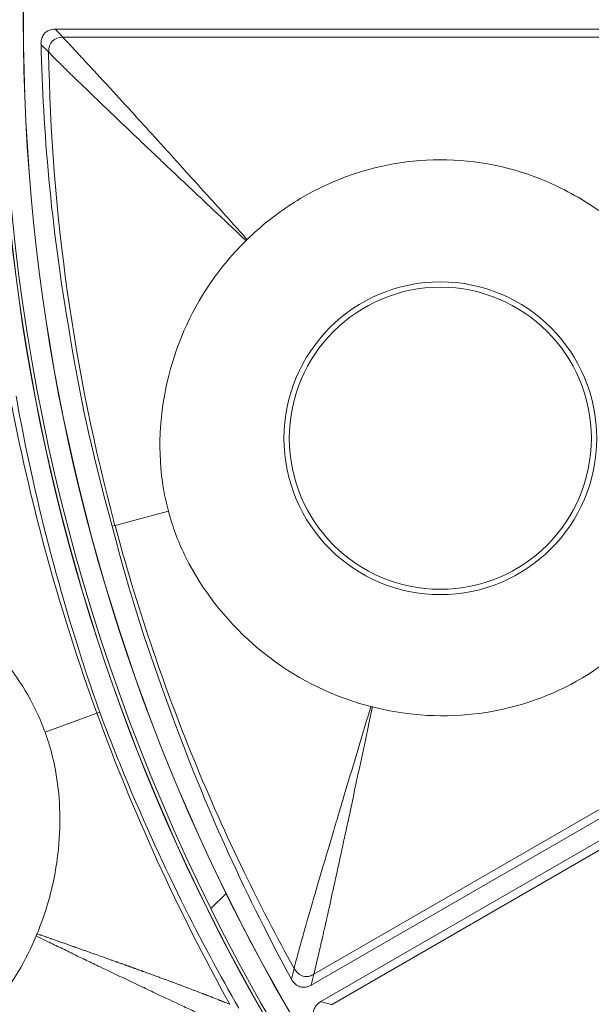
# Model space of a CAD drawing. Header units: inches. Extents: x -2.8 to 15.2, y -6.6 to 17.6.
# Tile 14 of 83: x 9.353 to 10.024, y -4.254 to -3.097. Entities that reach past the tile are written whole.
import ezdxf

# ---------------------------------------------------------------- set-up
doc = ezdxf.new("R2010")
doc.units = ezdxf.units.IN
doc.header["$MEASUREMENT"] = 0
doc.layers.add('Visible (ANSI)', color=7, linetype='Continuous', lineweight=18)
doc.layers.add('Visible Narrow (ANSI)', color=7, linetype='Continuous', lineweight=18)

msp = doc.modelspace()

# ---------------------------------------------------------------- linework, layer by layer
at = {"layer": 'Visible (ANSI)'}
for p, q in [((10.1674, -3.1084), (9.3944, -3.1084)), ((10.3647, -3.8445), (9.6952, -4.2311)), ((10.3759, -3.864), (9.7064, -4.2505)), ((9.5955, -4.1231), (9.5772, -4.1413))]:
    msp.add_line(p, q, dxfattribs=at)
for centre, radius in [((11.6816, -3.0972), 3.5453), ((11.6816, -3.0972), 3.542), ((11.6816, -3.0972), 3.2835), ((11.6816, -3.0972), 3.2386), ((11.6816, -3.0972), 3.2359), ((11.6816, -3.0972), 3.2028), ((11.6816, -3.0972), 3.2025), ((11.6816, -3.0972), 2.3526), ((11.6816, -3.0972), 2.3524), ((11.6816, -3.0972), 2.3248), ((11.6816, -3.0972), 2.3246), ((9.8468, -3.5888), 0.1774)]:
    msp.add_circle(centre, radius, dxfattribs=at)
for start, end in [(153.61, 206.39), (206.39, 220.2897)]:
    msp.add_arc((11.6816, -3.0972), 2.3492, start, end, dxfattribs=at)
for points, knots in [([(9.3777, -3.1262), (9.3776, -3.1247), (9.3777, -3.1231), (9.3782, -3.1201), (9.3786, -3.1186), (9.38, -3.1156), (9.381, -3.1141), (9.3837, -3.1114), (9.3853, -3.1104), (9.3894, -3.1088), (9.3919, -3.1084), (9.3944, -3.1084)], [-0.07102525, -0.07102525, -0.07102525, -0.07102525, -0.05905809, -0.05905809, -0.04761269, -0.04761269, -0.03359959, -0.03359959, -0.01886593, -0.01886593, 0, 0, 0, 0]), ([(9.4612, -3.6921), (9.4332, -3.5891), (9.4252, -3.5465), (9.388, -3.3308), (9.3806, -3.2294), (9.3777, -3.1262)], [-1.592975, -1.592975, -1.592975, -1.592975, -1.134329, -1.134329, -0.299234, -0.299234, -0.299234, -0.299234]), ([(10.0329, -3.3214), (10.011, -3.3059), (9.9895, -3.2948), (9.9314, -3.2703), (9.8893, -3.2616), (9.8032, -3.2616), (9.7634, -3.2707), (9.7191, -3.2883), (9.7094, -3.2927), (9.6808, -3.3074), (9.6627, -3.3191), (9.6369, -3.3396), (9.6282, -3.3472), (9.6199, -3.3554)], [0.65832, 0.65832, 0.65832, 0.65832, 0.923924, 0.923924, 1.474283, 1.474283, 2.034449, 2.034449, 2.195295, 2.195295, 2.519827, 2.519827, 2.693161, 2.693161, 2.693161, 2.693161]), ([(9.6185, -3.3567), (9.5997, -3.3751), (9.5858, -3.3931), (9.5523, -3.4424), (9.5354, -3.4816), (9.5172, -3.5609), (9.514, -3.6044), (9.5231, -3.6574), (9.5251, -3.6661), (9.5273, -3.6744)], [0.766434, 0.766434, 0.766434, 0.766434, 1.082655, 1.082655, 1.854629, 1.854629, 2.574472, 2.574472, 2.712146, 2.712146, 2.712146, 2.712146]), ([(9.3484, -3.5395), (9.364, -3.6261), (9.3858, -3.7243), (9.4301, -3.8623), (9.4342, -3.8753), (9.4466, -3.9106)], [-13.567321, -13.567321, -13.567321, -13.567321, -4.529822, -4.529822, -3.431157, -3.431157, -3.431157, -3.431157]), ([(9.5273, -3.6744), (9.5276, -3.6757), (9.528, -3.6769), (9.5333, -3.6958), (9.5398, -3.7126), (9.5661, -3.7655), (9.593, -3.801), (9.6608, -3.8604), (9.6996, -3.8829), (9.7494, -3.8996), (9.7573, -3.9019), (9.7652, -3.904)], [0.640134, 0.640134, 0.640134, 0.640134, 0.65681, 0.65681, 0.886695, 0.886695, 1.403125, 1.403125, 1.906514, 1.906514, 1.998562, 1.998562, 1.998562, 1.998562]), ([(9.6718, -4.224), (9.6209, -4.1298), (9.5743, -4.0331), (9.4981, -3.8217), (9.4848, -3.7813), (9.4612, -3.6921)], [-7.616264, -7.616264, -7.616264, -7.616264, -4.762978, -4.762978, -3.300772, -3.300772, -3.300772, -3.300772]), ([(9.767, -3.9044), (9.7803, -3.9078), (9.7938, -3.9104), (9.8498, -3.9176), (9.8931, -3.9147), (9.9751, -3.8927), (10.0128, -3.874), (10.0782, -3.8232), (10.1052, -3.7923), (10.1311, -3.7485), (10.1365, -3.7385), (10.1417, -3.7273)], [0.753117, 0.753117, 0.753117, 0.753117, 0.903371, 0.903371, 1.377009, 1.377009, 1.842892, 1.842892, 2.29232, 2.29232, 2.404864, 2.404864, 2.404864, 2.404864]), ([(9.3824, -3.934), (9.381, -3.9304), (9.3781, -3.9222), (9.3664, -3.897), (9.3583, -3.883), (9.3435, -3.8614), (9.3373, -3.8533), (9.31, -3.8205), (9.2814, -3.7932), (9.2368, -3.7661), (9.2298, -3.7621), (9.2229, -3.7586)], [0.4840466, 0.4840466, 0.4840466, 0.4840466, 0.5090512, 0.5090512, 0.5438831, 0.5438831, 0.5658065, 0.5658065, 0.6361829, 0.6361829, 0.6497439, 0.6497439, 0.6497439, 0.6497439]), ([(9.7652, -3.904), (9.7656, -3.9041), (9.7661, -3.9042), (9.7667, -3.9043), (9.7668, -3.9044), (9.767, -3.9044)], [0.379679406, 0.379679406, 0.379679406, 0.379679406, 0.381845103, 0.381845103, 0.382696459, 0.382696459, 0.382696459, 0.382696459]), ([(9.4466, -3.9106), (9.4583, -3.9418), (9.4644, -3.9567), (9.5197, -4.0924), (9.5662, -4.1817), (9.61, -4.2581)], [-0.8944756, -0.8944756, -0.8944756, -0.8944756, -0.8113355, -0.8113355, -0.1875168, -0.1875168, -0.1875168, -0.1875168]), ([(9.373, -4.1709), (9.3784, -4.1579), (9.3826, -4.1457), (9.3919, -4.114), (9.396, -4.0926), (9.4012, -4.0387), (9.4, -4.0072), (9.3927, -3.9684), (9.3903, -3.9585), (9.3857, -3.9433), (9.384, -3.9384), (9.3824, -3.934)], [0.6303659, 0.6303659, 0.6303659, 0.6303659, 0.6905709, 0.6905709, 0.8060698, 0.8060698, 0.9785377, 0.9785377, 1.040405, 1.040405, 1.0737627, 1.0737627, 1.0737627, 1.0737627]), ([(9.1835, -4.3547), (9.2156, -4.3433), (9.2456, -4.3268), (9.304, -4.2807), (9.3306, -4.25), (9.3589, -4.202), (9.366, -4.1879), (9.3719, -4.1734)], [1.806006, 1.806006, 1.806006, 1.806006, 2.33096, 2.33096, 2.944596, 2.944596, 3.181959, 3.181959, 3.181959, 3.181959]), ([(9.3719, -4.1734), (9.3723, -4.1726), (9.3726, -4.1718), (9.3729, -4.171), (9.373, -4.171), (9.373, -4.1709)], [0.24237317, 0.24237317, 0.24237317, 0.24237317, 0.25467927, 0.25467927, 0.25554572, 0.25554572, 0.25554572, 0.25554572]), ([(9.6952, -4.2311), (9.6939, -4.2318), (9.6926, -4.2324), (9.69, -4.2333), (9.6886, -4.2336), (9.6854, -4.2338), (9.6836, -4.2336), (9.68, -4.2325), (9.6783, -4.2315), (9.6747, -4.2285), (9.6731, -4.2263), (9.6718, -4.224)], [-0.07105793, -0.07105793, -0.07105793, -0.07105793, -0.06008678, -0.06008678, -0.04957198, -0.04957198, -0.03558379, -0.03558379, -0.02036833, -0.02036833, 0, 0, 0, 0]), ([(9.7009, -4.2743), (9.7, -4.273), (9.6993, -4.2716), (9.6983, -4.2687), (9.6979, -4.2672), (9.6976, -4.2639), (9.6977, -4.2621), (9.6987, -4.2585), (9.6996, -4.2568), (9.7023, -4.2533), (9.7043, -4.2518), (9.7064, -4.2505)], [-0.07102525, -0.07102525, -0.07102525, -0.07102525, -0.05905809, -0.05905809, -0.04761269, -0.04761269, -0.03359959, -0.03359959, -0.01886593, -0.01886593, 0, 0, 0, 0])]:
    msp.add_open_spline(points, degree=3, knots=knots, dxfattribs=at)
msp.add_open_spline([(9.6199, -3.3554), (9.6194, -3.3558), (9.619, -3.3562), (9.6185, -3.3567)], degree=3, dxfattribs=at)
at = {"layer": 'Visible Narrow (ANSI)'}
for p, q in [((10.161, -3.1178), (9.4034, -3.1178)), ((9.5273, -3.6744), (9.4646, -3.6912)), ((9.4612, -3.6921), (9.4646, -3.6912)), ((10.3544, -3.8396), (9.6983, -4.2184)), ((10.3751, -3.8754), (9.7189, -4.2542)), ((9.3824, -3.934), (9.4434, -3.9118)), ((9.4434, -3.9118), (9.4466, -3.9106))]:
    msp.add_line(p, q, dxfattribs=at)
msp.add_circle((9.8468, -3.5888), 0.1837, dxfattribs=at)
for centre, major_axis, ratio, start_param, end_param in [((10.5472, -3.2517), (-0.2202, 1.6165), 0.705125, 1.403307, 1.749088), ((10.5338, -3.4101), (-0.444, 1.6286), 0.706246, 1.464841, 1.687943), ((10.6012, -3.5953), (-0.7067, 1.5329), 0.706247, 1.45365, 1.676751)]:
    msp.add_ellipse(centre, major_axis=major_axis, ratio=ratio, start_param=start_param, end_param=end_param, dxfattribs=at)
for points in [[(9.3944, -3.1084), (9.3974, -3.1115), (9.4004, -3.1147), (9.4034, -3.1178)], [(9.4034, -3.1178), (9.3927, -3.1178), (9.3865, -3.1242), (9.3867, -3.1354)], [(9.3867, -3.1354), (9.3837, -3.1323), (9.3807, -3.1293), (9.3777, -3.1262)], [(9.675, -4.2116), (9.674, -4.2157), (9.6729, -4.2198), (9.6718, -4.224)], [(9.6952, -4.2311), (9.6962, -4.2269), (9.6972, -4.2226), (9.6983, -4.2184)], [(9.7064, -4.2505), (9.7106, -4.2517), (9.7148, -4.253), (9.7189, -4.2542)]]:
    msp.add_open_spline(points, degree=3, dxfattribs=at)
for points, knots in [([(9.4034, -3.1178), (9.4044, -3.1189), (9.4055, -3.12), (9.4065, -3.1211), (9.4076, -3.1223), (9.4087, -3.1234), (9.4098, -3.1246), (9.4109, -3.1258), (9.412, -3.127), (9.4131, -3.1282), (9.4152, -3.1305), (9.4175, -3.1329), (9.4198, -3.1355), (9.422, -3.1379), (9.4243, -3.1404), (9.4267, -3.1429), (9.4311, -3.1477), (9.4358, -3.1528), (9.4408, -3.1582), (9.4454, -3.1632), (9.4502, -3.1684), (9.4553, -3.1738), (9.4644, -3.1837), (9.4742, -3.1944), (9.4846, -3.2058), (9.4918, -3.2136), (9.4992, -3.2218), (9.5069, -3.2303), (9.5096, -3.2332), (9.512, -3.2359), (9.5143, -3.2384), (9.518, -3.2425), (9.5214, -3.2462), (9.5247, -3.2499), (9.5284, -3.254), (9.532, -3.2579), (9.5358, -3.2621), (9.5387, -3.2653), (9.5415, -3.2684), (9.5443, -3.2716), (9.5507, -3.2786), (9.5571, -3.2857), (9.5633, -3.2926), (9.5671, -3.2968), (9.5708, -3.3009), (9.5746, -3.305), (9.5849, -3.3165), (9.595, -3.3277), (9.605, -3.3388), (9.61, -3.3444), (9.6149, -3.3499), (9.6199, -3.3554)], [0, 0, 0, 0, 0.023401, 0.023401, 0.023401, 0.046234, 0.046234, 0.046234, 0.068294, 0.068294, 0.068294, 0.110389, 0.110389, 0.110389, 0.150174, 0.150174, 0.150174, 0.224172, 0.224172, 0.224172, 0.2923, 0.2923, 0.2923, 0.41566, 0.41566, 0.41566, 0.5, 0.5, 0.5, 0.528575, 0.528575, 0.528575, 0.574057, 0.574057, 0.574057, 0.625, 0.625, 0.625, 0.663301, 0.663301, 0.663301, 0.75, 0.75, 0.75, 0.802033, 0.802033, 0.802033, 0.946866, 0.946866, 0.946866, 1.019851, 1.019851, 1.019851, 1.019851]), ([(9.3867, -3.1354), (9.3908, -3.1397), (9.3954, -3.1442), (9.4, -3.1488), (9.4047, -3.1534), (9.4094, -3.1581), (9.4143, -3.1628), (9.4228, -3.171), (9.4316, -3.1794), (9.4405, -3.188), (9.4417, -3.1891), (9.4429, -3.1902), (9.4441, -3.1914), (9.4541, -3.2011), (9.4643, -3.2109), (9.4747, -3.2207), (9.4827, -3.2284), (9.4908, -3.2361), (9.4989, -3.2438), (9.5014, -3.2462), (9.5036, -3.2483), (9.5058, -3.2504), (9.5123, -3.2566), (9.5178, -3.2617), (9.5239, -3.2675), (9.5282, -3.2716), (9.5327, -3.2758), (9.5374, -3.2803), (9.5415, -3.2842), (9.5458, -3.2882), (9.5502, -3.2923), (9.5563, -3.2981), (9.5628, -3.3042), (9.5694, -3.3105), (9.5796, -3.3201), (9.5905, -3.3303), (9.6019, -3.341), (9.6073, -3.3461), (9.6128, -3.3513), (9.6183, -3.3565), (9.6184, -3.3565), (9.6185, -3.3566), (9.6185, -3.3567)], [0.000003, 0.000003, 0.000003, 0.000003, 0.06657, 0.06657, 0.06657, 0.133037, 0.133037, 0.133037, 0.25, 0.25, 0.25, 0.265524, 0.265524, 0.265524, 0.397368, 0.397368, 0.397368, 0.5, 0.5, 0.5, 0.530958, 0.530958, 0.530958, 0.625, 0.625, 0.625, 0.691426, 0.691426, 0.691426, 0.75, 0.75, 0.75, 0.831806, 0.831806, 0.831806, 0.956511, 0.956511, 0.956511, 1.014601, 1.014601, 1.014601, 1.01533, 1.01533, 1.01533, 1.01533]), ([(9.4646, -3.6912), (9.4771, -3.7379), (9.5051, -3.8305), (9.5557, -3.9665), (9.6125, -4.0937), (9.6544, -4.1744), (9.675, -4.2116)], [0, 0, 0, 0, 0.2577886, 0.5155772, 0.7733658, 0.9999993, 0.9999993, 0.9999993, 0.9999993]), ([(9.675, -4.2116), (9.6763, -4.2064), (9.6779, -4.2003), (9.6798, -4.1932), (9.6814, -4.1874), (9.6832, -4.1809), (9.6852, -4.1739), (9.6884, -4.1623), (9.6922, -4.149), (9.6966, -4.1341), (9.7002, -4.1217), (9.7041, -4.1082), (9.7085, -4.0935), (9.7122, -4.081), (9.7162, -4.0676), (9.7204, -4.0533), (9.7205, -4.053), (9.7206, -4.0527), (9.7207, -4.0524), (9.7232, -4.044), (9.726, -4.0345), (9.7279, -4.0281), (9.7297, -4.0223), (9.7314, -4.0165), (9.7331, -4.0107), (9.7373, -3.9966), (9.7416, -3.9825), (9.7458, -3.9685), (9.7501, -3.9542), (9.7543, -3.94), (9.7586, -3.9258), (9.7608, -3.9186), (9.7629, -3.9114), (9.7651, -3.9042), (9.7651, -3.9041), (9.7652, -3.904), (9.7652, -3.904)], [0, 0, 0, 0, 0.106473, 0.106473, 0.106473, 0.194074, 0.194074, 0.194074, 0.338623, 0.338623, 0.338623, 0.459107, 0.459107, 0.459107, 0.5625, 0.5625, 0.5625, 0.564607, 0.564607, 0.564607, 0.625, 0.625, 0.625, 0.679759, 0.679759, 0.679759, 0.812973, 0.812973, 0.812973, 0.948719, 0.948719, 0.948719, 1.017565, 1.017565, 1.017565, 1.018442, 1.018442, 1.018442, 1.018442]), ([(9.6983, -4.2184), (9.6986, -4.2169), (9.699, -4.2154), (9.6993, -4.2139), (9.6997, -4.2124), (9.7001, -4.2109), (9.7004, -4.2093), (9.7008, -4.2077), (9.7012, -4.2062), (9.7015, -4.2046), (9.7023, -4.2014), (9.703, -4.1982), (9.7038, -4.1949), (9.7045, -4.1916), (9.7053, -4.1883), (9.7061, -4.185), (9.7063, -4.1843), (9.7064, -4.1835), (9.7066, -4.1828), (9.7081, -4.1766), (9.7082, -4.176), (9.7094, -4.1705), (9.7098, -4.1688), (9.7103, -4.1669), (9.7107, -4.1647), (9.7118, -4.1601), (9.713, -4.1545), (9.7145, -4.1479), (9.7148, -4.1466), (9.7151, -4.1453), (9.7154, -4.144), (9.7161, -4.1406), (9.7168, -4.1375), (9.7172, -4.1354), (9.7196, -4.125), (9.722, -4.1137), (9.7247, -4.1016), (9.727, -4.0909), (9.7295, -4.0795), (9.7321, -4.0675), (9.7328, -4.0644), (9.7334, -4.0614), (9.7341, -4.0585), (9.7349, -4.0545), (9.7357, -4.0509), (9.7364, -4.0478), (9.7367, -4.0463), (9.737, -4.0449), (9.7373, -4.0434), (9.7393, -4.0343), (9.7413, -4.0248), (9.7435, -4.0148), (9.7464, -4.0009), (9.7496, -3.9862), (9.7529, -3.9707), (9.7559, -3.9566), (9.7591, -3.9418), (9.7624, -3.9262), (9.7639, -3.9191), (9.7654, -3.9118), (9.767, -3.9044)], [0, 0, 0, 0, 0.016624, 0.016624, 0.016624, 0.033454, 0.033454, 0.033454, 0.050284, 0.050284, 0.050284, 0.083942, 0.083942, 0.083942, 0.117596, 0.117596, 0.117596, 0.125, 0.125, 0.125, 0.1875, 0.1875, 0.1875, 0.207302, 0.207302, 0.207302, 0.25, 0.25, 0.25, 0.258644, 0.258644, 0.258644, 0.28125, 0.28125, 0.28125, 0.397292, 0.397292, 0.397292, 0.5, 0.5, 0.5, 0.526528, 0.526528, 0.526528, 0.5625, 0.5625, 0.5625, 0.579156, 0.579156, 0.579156, 0.682615, 0.682615, 0.682615, 0.82613, 0.82613, 0.82613, 0.956267, 0.956267, 0.956267, 1.015984, 1.015984, 1.015984, 1.015984]), ([(9.3719, -4.1734), (9.3757, -4.1752), (9.3794, -4.177), (9.3831, -4.1788), (9.3858, -4.1801), (9.3885, -4.1814), (9.3912, -4.1827), (9.3939, -4.184), (9.3965, -4.1853), (9.3992, -4.1866), (9.4045, -4.1892), (9.4098, -4.1918), (9.4152, -4.1944), (9.4199, -4.1967), (9.4247, -4.199), (9.4294, -4.2013), (9.43, -4.2015), (9.4306, -4.2018), (9.4312, -4.2021), (9.4364, -4.2046), (9.4417, -4.2071), (9.447, -4.2097), (9.4572, -4.2146), (9.4677, -4.2196), (9.4785, -4.2247), (9.4827, -4.2268), (9.487, -4.2288), (9.4914, -4.2309), (9.4976, -4.2338), (9.5036, -4.2367), (9.5095, -4.2395), (9.5202, -4.2445), (9.5303, -4.2493), (9.54, -4.2538), (9.5451, -4.2562), (9.5501, -4.2585), (9.555, -4.2607), (9.56, -4.2631), (9.5649, -4.2653), (9.5696, -4.2675), (9.5721, -4.2686), (9.5744, -4.2697), (9.5768, -4.2708), (9.5792, -4.2719), (9.5815, -4.2729), (9.5837, -4.274), (9.5861, -4.275), (9.5883, -4.276), (9.5905, -4.277), (9.5917, -4.2775), (9.5929, -4.2781), (9.5941, -4.2786)], [-0.02404, -0.02404, -0.02404, -0.02404, 0.028221, 0.028221, 0.028221, 0.065639, 0.065639, 0.065639, 0.102698, 0.102698, 0.102698, 0.175601, 0.175601, 0.175601, 0.239108, 0.239108, 0.239108, 0.2467, 0.2467, 0.2467, 0.315832, 0.315832, 0.315832, 0.447835, 0.447835, 0.447835, 0.5, 0.5, 0.5, 0.574304, 0.574304, 0.574304, 0.709012, 0.709012, 0.709012, 0.780781, 0.780781, 0.780781, 0.856063, 0.856063, 0.856063, 0.895195, 0.895195, 0.895195, 0.935433, 0.935433, 0.935433, 0.976875, 0.976875, 0.976875, 1, 1, 1, 1]), ([(9.373, -4.1709), (9.3743, -4.1714), (9.3756, -4.1718), (9.3769, -4.1723), (9.3772, -4.1724), (9.3776, -4.1725), (9.3779, -4.1726), (9.3783, -4.1728), (9.3786, -4.1729), (9.379, -4.173), (9.3797, -4.1732), (9.3804, -4.1735), (9.3811, -4.1737), (9.3818, -4.174), (9.3824, -4.1742), (9.3831, -4.1745), (9.3835, -4.1746), (9.3838, -4.1747), (9.3842, -4.1748), (9.3845, -4.175), (9.3849, -4.1751), (9.3852, -4.1752), (9.3863, -4.1756), (9.3873, -4.1759), (9.3883, -4.1763), (9.3887, -4.1764), (9.389, -4.1765), (9.3894, -4.1767), (9.3897, -4.1768), (9.3901, -4.1769), (9.3904, -4.177), (9.3914, -4.1774), (9.3925, -4.1777), (9.3935, -4.1781), (9.3942, -4.1783), (9.3949, -4.1786), (9.3956, -4.1788), (9.3963, -4.1791), (9.397, -4.1793), (9.3976, -4.1796), (9.399, -4.18), (9.4004, -4.1805), (9.4018, -4.181), (9.4024, -4.1812), (9.4031, -4.1815), (9.4038, -4.1817), (9.4045, -4.182), (9.4052, -4.1822), (9.4059, -4.1824), (9.4072, -4.1829), (9.4086, -4.1834), (9.41, -4.1839), (9.4106, -4.1841), (9.4113, -4.1844), (9.412, -4.1846), (9.4127, -4.1848), (9.4134, -4.1851), (9.414, -4.1853), (9.4147, -4.1856), (9.4154, -4.1858), (9.4161, -4.186), (9.4168, -4.1863), (9.4174, -4.1865), (9.4181, -4.1868), (9.4188, -4.187), (9.4195, -4.1872), (9.4202, -4.1875), (9.4208, -4.1877), (9.4215, -4.188), (9.4222, -4.1882), (9.4229, -4.1884), (9.4235, -4.1887), (9.4242, -4.1889), (9.4249, -4.1891), (9.4256, -4.1894), (9.4262, -4.1896), (9.4276, -4.1901), (9.4289, -4.1906), (9.4303, -4.191), (9.4309, -4.1913), (9.4316, -4.1915), (9.4323, -4.1918), (9.433, -4.192), (9.4336, -4.1922), (9.4343, -4.1925), (9.435, -4.1927), (9.4356, -4.1929), (9.4363, -4.1932), (9.437, -4.1934), (9.4376, -4.1937), (9.4383, -4.1939), (9.439, -4.1941), (9.4397, -4.1944), (9.4403, -4.1946), (9.441, -4.1948), (9.4417, -4.1951), (9.4423, -4.1953), (9.445, -4.1963), (9.4477, -4.1972), (9.4503, -4.1981), (9.451, -4.1984), (9.4516, -4.1986), (9.4523, -4.1988), (9.453, -4.1991), (9.4536, -4.1993), (9.4543, -4.1996), (9.4549, -4.1998), (9.4556, -4.2), (9.4563, -4.2003), (9.4569, -4.2005), (9.4576, -4.2007), (9.4582, -4.201), (9.4589, -4.2012), (9.4596, -4.2014), (9.4602, -4.2017), (9.4609, -4.2019), (9.4615, -4.2021), (9.4622, -4.2024), (9.4635, -4.2028), (9.4648, -4.2033), (9.4661, -4.2038), (9.4665, -4.2039), (9.4668, -4.204), (9.4671, -4.2041), (9.4674, -4.2042), (9.4678, -4.2044), (9.4681, -4.2045), (9.4688, -4.2047), (9.4694, -4.2049), (9.4701, -4.2052), (9.4706, -4.2054), (9.4711, -4.2055), (9.4715, -4.2057), (9.4717, -4.2058), (9.4719, -4.2058), (9.472, -4.2059), (9.4722, -4.2059), (9.4724, -4.206), (9.4725, -4.2061), (9.473, -4.2062), (9.4735, -4.2064), (9.474, -4.2066), (9.4746, -4.2068), (9.4753, -4.2071), (9.4759, -4.2073), (9.4763, -4.2074), (9.4766, -4.2075), (9.4769, -4.2076), (9.4773, -4.2078), (9.4776, -4.2079), (9.4779, -4.208), (9.4786, -4.2082), (9.4792, -4.2085), (9.4799, -4.2087), (9.4803, -4.2089), (9.4808, -4.209), (9.4813, -4.2092), (9.4814, -4.2093), (9.4816, -4.2093), (9.4817, -4.2093), (9.4819, -4.2094), (9.4821, -4.2095), (9.4823, -4.2096), (9.4828, -4.2097), (9.4833, -4.2099), (9.4837, -4.2101), (9.4844, -4.2103), (9.485, -4.2106), (9.4857, -4.2108), (9.486, -4.2109), (9.4863, -4.211), (9.4867, -4.2111), (9.487, -4.2113), (9.4873, -4.2114), (9.4876, -4.2115), (9.4883, -4.2117), (9.4889, -4.212), (9.4896, -4.2122), (9.4901, -4.2124), (9.4905, -4.2125), (9.491, -4.2127), (9.4912, -4.2128), (9.4914, -4.2128), (9.4915, -4.2129), (9.4917, -4.2129), (9.4918, -4.213), (9.492, -4.2131), (9.4925, -4.2132), (9.493, -4.2134), (9.4934, -4.2136), (9.4941, -4.2138), (9.4947, -4.2141), (9.4954, -4.2143), (9.4957, -4.2144), (9.496, -4.2145), (9.4963, -4.2146), (9.4967, -4.2147), (9.497, -4.2149), (9.4973, -4.215), (9.4986, -4.2154), (9.4999, -4.2159), (9.5012, -4.2164), (9.5018, -4.2166), (9.5024, -4.2168), (9.5031, -4.2171), (9.5037, -4.2173), (9.5044, -4.2175), (9.505, -4.2178), (9.5056, -4.218), (9.5063, -4.2182), (9.5069, -4.2185), (9.5076, -4.2187), (9.5082, -4.2189), (9.5088, -4.2192), (9.5101, -4.2196), (9.5114, -4.2201), (9.5126, -4.2206), (9.5136, -4.2209), (9.5146, -4.2213), (9.5155, -4.2216), (9.5158, -4.2217), (9.5161, -4.2218), (9.5165, -4.222), (9.5168, -4.2221), (9.5171, -4.2222), (9.5174, -4.2223), (9.5184, -4.2227), (9.5193, -4.223), (9.5203, -4.2233), (9.5209, -4.2236), (9.5215, -4.2238), (9.5222, -4.224), (9.5228, -4.2243), (9.5234, -4.2245), (9.524, -4.2247), (9.5247, -4.225), (9.5253, -4.2252), (9.5259, -4.2254), (9.5266, -4.2257), (9.5272, -4.2259), (9.5278, -4.2261), (9.5285, -4.2264), (9.5291, -4.2266), (9.5297, -4.2268), (9.5303, -4.2271), (9.531, -4.2273), (9.5316, -4.2275), (9.5329, -4.228), (9.5341, -4.2285), (9.5353, -4.2289), (9.536, -4.2292), (9.5366, -4.2294), (9.5372, -4.2296), (9.5378, -4.2299), (9.5385, -4.2301), (9.5391, -4.2303), (9.5397, -4.2306), (9.5403, -4.2308), (9.541, -4.231), (9.5416, -4.2312), (9.5422, -4.2315), (9.5428, -4.2317), (9.5434, -4.2319), (9.5441, -4.2322), (9.5447, -4.2324), (9.5453, -4.2326), (9.5459, -4.2329), (9.5465, -4.2331), (9.5472, -4.2333), (9.5478, -4.2336), (9.5484, -4.2338), (9.549, -4.234), (9.5496, -4.2343), (9.5503, -4.2345), (9.5515, -4.235), (9.5527, -4.2354), (9.5539, -4.2359), (9.5546, -4.2361), (9.5552, -4.2364), (9.5558, -4.2366), (9.5564, -4.2368), (9.557, -4.2371), (9.5576, -4.2373), (9.5582, -4.2375), (9.5588, -4.2378), (9.5595, -4.238), (9.5601, -4.2382), (9.5607, -4.2385), (9.5613, -4.2387), (9.5619, -4.2389), (9.5625, -4.2392), (9.5631, -4.2394), (9.5637, -4.2396), (9.5643, -4.2398), (9.5649, -4.2401), (9.5658, -4.2404), (9.5667, -4.2408), (9.5676, -4.2411), (9.5679, -4.2412), (9.5682, -4.2414), (9.5685, -4.2415), (9.5688, -4.2416), (9.5691, -4.2417), (9.5694, -4.2418), (9.5703, -4.2422), (9.5712, -4.2425), (9.5721, -4.2429), (9.5724, -4.243), (9.5727, -4.2431), (9.573, -4.2432), (9.5733, -4.2433), (9.5736, -4.2434), (9.5739, -4.2436), (9.5745, -4.2438), (9.5751, -4.244), (9.5757, -4.2442), (9.5763, -4.2445), (9.5769, -4.2447), (9.5775, -4.2449), (9.5778, -4.2451), (9.5781, -4.2452), (9.5784, -4.2453), (9.5787, -4.2454), (9.579, -4.2455), (9.5792, -4.2456), (9.5816, -4.2466), (9.584, -4.2475), (9.5862, -4.2484), (9.5865, -4.2485), (9.5868, -4.2486), (9.5871, -4.2487), (9.5874, -4.2488), (9.5876, -4.249), (9.5879, -4.2491), (9.5885, -4.2493), (9.5891, -4.2495), (9.5896, -4.2497), (9.5901, -4.2499), (9.5905, -4.2501), (9.5909, -4.2503), (9.591, -4.2503), (9.5912, -4.2504), (9.5913, -4.2504), (9.5915, -4.2505), (9.5916, -4.2505), (9.5917, -4.2506), (9.5921, -4.2508), (9.5926, -4.2509), (9.593, -4.2511), (9.5952, -4.252), (9.5974, -4.2529), (9.5994, -4.2537)], [-0.017029, -0.017029, -0.017029, -0.017029, -0.004762, -0.004762, -0.004762, -0.001465, -0.001465, -0.001465, 0.001832, 0.001832, 0.001832, 0.008441, 0.008441, 0.008441, 0.015071, 0.015071, 0.015071, 0.018395, 0.018395, 0.018395, 0.021723, 0.021723, 0.021723, 0.031741, 0.031741, 0.031741, 0.035091, 0.035091, 0.035091, 0.038447, 0.038447, 0.038447, 0.048547, 0.048547, 0.048547, 0.055309, 0.055309, 0.055309, 0.062093, 0.062093, 0.062093, 0.07573, 0.07573, 0.07573, 0.082583, 0.082583, 0.082583, 0.08946, 0.08946, 0.08946, 0.103285, 0.103285, 0.103285, 0.110234, 0.110234, 0.110234, 0.117208, 0.117208, 0.117208, 0.124206, 0.124206, 0.124206, 0.13123, 0.13123, 0.13123, 0.138279, 0.138279, 0.138279, 0.145353, 0.145353, 0.145353, 0.152454, 0.152454, 0.152454, 0.15958, 0.15958, 0.15958, 0.173913, 0.173913, 0.173913, 0.18112, 0.18112, 0.18112, 0.188355, 0.188355, 0.188355, 0.195617, 0.195617, 0.195617, 0.202907, 0.202907, 0.202907, 0.210226, 0.210226, 0.210226, 0.217573, 0.217573, 0.217573, 0.247256, 0.247256, 0.247256, 0.254752, 0.254752, 0.254752, 0.262279, 0.262279, 0.262279, 0.269837, 0.269837, 0.269837, 0.277426, 0.277426, 0.277426, 0.285048, 0.285048, 0.285048, 0.292702, 0.292702, 0.292702, 0.30811, 0.30811, 0.30811, 0.311983, 0.311983, 0.311983, 0.315864, 0.315864, 0.315864, 0.323652, 0.323652, 0.323652, 0.329516, 0.329516, 0.329516, 0.331475, 0.331475, 0.331475, 0.333436, 0.333436, 0.333436, 0.339333, 0.339333, 0.339333, 0.347226, 0.347226, 0.347226, 0.351187, 0.351187, 0.351187, 0.355156, 0.355156, 0.355156, 0.363122, 0.363122, 0.363122, 0.369121, 0.369121, 0.369121, 0.370624, 0.370624, 0.370624, 0.373132, 0.373132, 0.373132, 0.379166, 0.379166, 0.379166, 0.387245, 0.387245, 0.387245, 0.391299, 0.391299, 0.391299, 0.395362, 0.395362, 0.395362, 0.403519, 0.403519, 0.403519, 0.409663, 0.409663, 0.409663, 0.411715, 0.411715, 0.411715, 0.413771, 0.413771, 0.413771, 0.419952, 0.419952, 0.419952, 0.42823, 0.42823, 0.42823, 0.432385, 0.432385, 0.432385, 0.43655, 0.43655, 0.43655, 0.453316, 0.453316, 0.453316, 0.461764, 0.461764, 0.461764, 0.470257, 0.470257, 0.470257, 0.478794, 0.478794, 0.478794, 0.487377, 0.487377, 0.487377, 0.504683, 0.504683, 0.504683, 0.517788, 0.517788, 0.517788, 0.522181, 0.522181, 0.522181, 0.526586, 0.526586, 0.526586, 0.539877, 0.539877, 0.539877, 0.548802, 0.548802, 0.548802, 0.557778, 0.557778, 0.557778, 0.566808, 0.566808, 0.566808, 0.575892, 0.575892, 0.575892, 0.585031, 0.585031, 0.585031, 0.594227, 0.594227, 0.594227, 0.612789, 0.612789, 0.612789, 0.622159, 0.622159, 0.622159, 0.631589, 0.631589, 0.631589, 0.641081, 0.641081, 0.641081, 0.650636, 0.650636, 0.650636, 0.660255, 0.660255, 0.660255, 0.66994, 0.66994, 0.66994, 0.679691, 0.679691, 0.679691, 0.68951, 0.68951, 0.68951, 0.709359, 0.709359, 0.709359, 0.719392, 0.719392, 0.719392, 0.7295, 0.7295, 0.7295, 0.739683, 0.739683, 0.739683, 0.749944, 0.749944, 0.749944, 0.760285, 0.760285, 0.760285, 0.770707, 0.770707, 0.770707, 0.786497, 0.786497, 0.786497, 0.791803, 0.791803, 0.791803, 0.797131, 0.797131, 0.797131, 0.81325, 0.81325, 0.81325, 0.818669, 0.818669, 0.818669, 0.82411, 0.82411, 0.82411, 0.835065, 0.835065, 0.835065, 0.846117, 0.846117, 0.846117, 0.85168, 0.85168, 0.85168, 0.857268, 0.857268, 0.857268, 0.902927, 0.902927, 0.902927, 0.908759, 0.908759, 0.908759, 0.91462, 0.91462, 0.91462, 0.926431, 0.926431, 0.926431, 0.935369, 0.935369, 0.935369, 0.938364, 0.938364, 0.938364, 0.941367, 0.941367, 0.941367, 0.950423, 0.950423, 0.950423, 1, 1, 1, 1]), ([(9.6983, -4.2184), (9.6966, -4.2194), (9.6949, -4.2201), (9.6933, -4.2205), (9.6928, -4.2207), (9.6923, -4.2208), (9.6919, -4.2209), (9.6897, -4.2213), (9.6876, -4.2212), (9.6856, -4.2207), (9.6855, -4.2206), (9.6853, -4.2206), (9.6852, -4.2205), (9.6841, -4.2202), (9.6831, -4.2197), (9.6821, -4.2191), (9.6813, -4.2186), (9.6804, -4.2179), (9.6795, -4.2172), (9.6783, -4.216), (9.6771, -4.2146), (9.6759, -4.2129), (9.6756, -4.2125), (9.6753, -4.212), (9.675, -4.2116)], [0, 0, 0, 0, 0.1842961, 0.1842961, 0.1842961, 0.241452, 0.241452, 0.241452, 0.5, 0.5, 0.5, 0.5195229, 0.5195229, 0.5195229, 0.655182, 0.655182, 0.655182, 0.7763475, 0.7763475, 0.7763475, 0.9543439, 0.9543439, 0.9543439, 0.9999909, 0.9999909, 0.9999909, 0.9999909])]:
    msp.add_open_spline(points, degree=3, knots=knots, dxfattribs=at)

doc.saveas('drawing.dxf')
